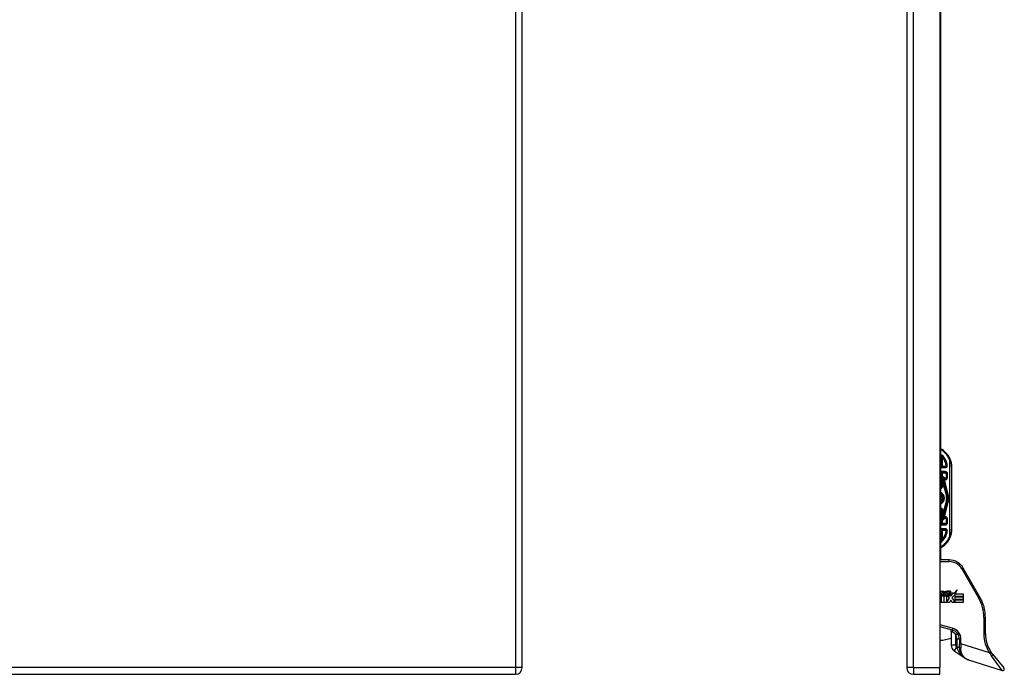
# Model space of a CAD drawing. Header units: inches. Extents: x 6 to 217, y 10 to 119.
# Tile 124 of 141: x 80 to 104, y 20 to 36. Entities that reach past the tile are written whole.
import ezdxf

# ---------------------------------------------------------------- set-up
doc = ezdxf.new("R2010")
doc.units = ezdxf.units.IN
doc.header["$MEASUREMENT"] = 0
doc.layers.add('Visible Edges(ANSI)', color=7, linetype='Continuous', lineweight=25)
doc.layers.add('Visible Tangent Edges(ANSI)', color=7, linetype='Continuous', lineweight=25)

msp = doc.modelspace()

# ---------------------------------------------------------------- linework, layer by layer
at = {"layer": 'Visible Edges(ANSI)'}
for p, q in [((92.455, 20.137), (92.455, 79.618)), ((101.739, 79.618), (101.739, 20.137)), ((102.539, 79.618), (102.539, 20.137)), ((102.557, 48.892), (102.557, 22.736)), ((102.671, 24.974), (102.557, 24.974)), ((102.828, 23.476), (102.828, 24.976)), ((102.557, 24.856), (102.671, 24.856)), ((102.71, 24.816), (102.71, 24.727)), ((102.615, 24.649), (102.615, 24.65)), ((102.633, 24.609), (102.636, 24.596)), ((102.636, 24.595), (102.637, 24.59)), ((102.637, 24.59), (102.716, 24.28)), ((102.74, 24.286), (102.657, 24.615)), ((102.659, 24.615), (102.741, 24.285)), ((102.716, 24.171), (102.637, 23.861)), ((102.657, 23.837), (102.74, 24.165)), ((102.741, 24.166), (102.659, 23.837)), ((102.615, 23.803), (102.615, 23.802)), ((102.635, 23.851), (102.633, 23.843)), ((102.637, 23.861), (102.636, 23.853)), ((102.671, 23.596), (102.557, 23.596)), ((102.71, 23.725), (102.71, 23.635)), ((102.557, 23.478), (102.671, 23.478)), ((102.763, 22.736), (102.539, 22.736)), ((103.508, 21.839), (103.104, 22.539)), ((102.544, 21.882), (102.543, 21.87)), ((102.543, 21.87), (102.567, 21.87)), ((102.552, 21.895), (102.546, 21.895)), ((102.55, 21.876), (102.552, 21.895)), ((102.572, 21.876), (102.55, 21.876)), ((102.558, 21.939), (102.565, 21.983)), ((102.565, 21.983), (102.591, 21.983)), ((102.567, 21.87), (102.567, 21.711)), ((102.591, 21.983), (102.572, 21.876)), ((102.575, 21.87), (102.619, 21.87)), ((102.575, 21.711), (102.575, 21.87)), ((102.584, 21.876), (102.632, 21.928)), ((102.616, 21.876), (102.584, 21.876)), ((102.605, 21.983), (102.637, 21.983)), ((102.632, 21.928), (102.605, 21.983)), ((102.642, 21.912), (102.616, 21.876)), ((102.619, 21.87), (102.634, 21.891)), ((102.634, 21.891), (102.634, 21.711)), ((102.637, 21.983), (102.652, 21.945)), ((102.646, 21.912), (102.642, 21.912)), ((102.642, 21.905), (102.657, 21.87)), ((102.642, 21.711), (102.642, 21.905)), ((102.662, 21.876), (102.646, 21.912)), ((102.652, 21.945), (102.656, 21.945)), ((102.656, 21.945), (102.683, 21.983)), ((102.657, 21.87), (102.701, 21.87)), ((102.694, 21.876), (102.662, 21.876)), ((102.715, 21.983), (102.666, 21.928)), ((102.666, 21.928), (102.694, 21.876)), ((102.683, 21.983), (102.715, 21.983)), ((102.701, 21.87), (102.701, 21.713)), ((102.712, 21.937), (102.785, 21.937)), ((102.725, 21.96), (102.725, 21.978)), ((102.773, 21.81), (102.733, 21.869)), ((102.782, 21.919), (102.734, 21.919)), ((102.792, 21.885), (102.805, 21.862)), ((102.805, 21.862), (102.867, 21.949)), ((102.871, 21.873), (102.832, 21.818)), ((102.867, 21.949), (102.871, 21.921)), ((102.871, 21.921), (102.957, 22.012)), ((102.875, 21.853), (102.871, 21.873)), ((102.905, 21.911), (102.875, 21.853)), ((102.905, 21.854), (102.905, 21.911)), ((102.957, 22.012), (102.908, 21.918)), ((102.908, 21.918), (103.099, 21.918)), ((103.099, 21.918), (103.099, 21.854)), ((102.567, 21.711), (102.539, 21.711)), ((102.634, 21.711), (102.575, 21.711)), ((102.774, 21.711), (102.642, 21.711)), ((102.701, 21.713), (102.773, 21.81)), ((102.801, 21.762), (102.774, 21.711)), ((102.836, 21.711), (102.801, 21.762)), ((102.832, 21.818), (102.905, 21.712)), ((103.099, 21.711), (102.836, 21.711)), ((103.099, 21.854), (102.905, 21.854)), ((102.905, 21.846), (103.099, 21.846)), ((102.905, 21.782), (102.905, 21.846)), ((103.099, 21.782), (102.905, 21.782)), ((102.905, 21.774), (103.099, 21.774)), ((102.905, 21.712), (102.905, 21.774)), ((103.099, 21.846), (103.099, 21.782)), ((103.099, 21.774), (103.099, 21.711)), ((103.64, 20.953), (103.64, 21.347)), ((102.539, 21.13), (102.835, 21.051)), ((102.813, 21.011), (102.813, 20.676)), ((103.01, 20.822), (103.01, 20.711)), ((103.01, 20.624), (103.01, 20.711)), ((102.881, 20.546), (103.147, 20.364)), ((103.821, 20.451), (104.086, 20.13)), ((103.23, 20.324), (104.044, 20.067)), ((56.698, 19.976), (92.294, 19.976)), ((101.9, 19.976), (102.539, 19.976)), ((102.539, 19.976), (102.539, 20.137))]:
    msp.add_line(p, q, dxfattribs=at)
at = {"layer": 'Visible Edges(ANSI)', "flags": 128}
for points in [[(102.71, 25.009), (102.71, 25.009), (102.71, 25.009), (102.71, 25.009), (102.709, 25.009), (102.709, 25.009), (102.708, 25.009), (102.708, 25.009), (102.707, 25.009), (102.707, 25.009), (102.706, 25.009), (102.705, 25.009), (102.704, 25.009), (102.703, 25.009), (102.702, 25.009), (102.701, 25.01), (102.7, 25.01), (102.699, 25.01), (102.698, 25.01), (102.696, 25.01), (102.695, 25.01), (102.694, 25.01), (102.693, 25.01), (102.691, 25.01), (102.69, 25.01)], [(102.72, 25.009), (102.719, 25.009), (102.719, 25.009), (102.718, 25.009), (102.717, 25.009), (102.717, 25.009), (102.716, 25.009), (102.715, 25.009), (102.715, 25.009), (102.714, 25.009), (102.714, 25.009), (102.713, 25.009), (102.713, 25.009), (102.712, 25.009), (102.712, 25.009), (102.712, 25.009), (102.711, 25.009), (102.711, 25.009), (102.711, 25.009), (102.71, 25.009), (102.71, 25.009), (102.71, 25.009), (102.71, 25.009), (102.71, 25.009), (102.71, 25.009)], [(102.615, 23.803), (102.615, 23.803), (102.615, 23.803), (102.615, 23.803), (102.615, 23.802), (102.615, 23.802), (102.615, 23.802), (102.615, 23.802), (102.615, 23.802), (102.615, 23.802), (102.615, 23.802), (102.615, 23.802), (102.615, 23.802), (102.615, 23.802), (102.615, 23.802), (102.615, 23.802), (102.615, 23.802), (102.615, 23.802), (102.615, 23.802), (102.615, 23.802), (102.615, 23.802), (102.615, 23.802), (102.615, 23.802), (102.614, 23.802), (102.614, 23.802)], [(102.616, 23.803), (102.616, 23.803), (102.616, 23.803), (102.616, 23.803), (102.616, 23.803), (102.616, 23.803), (102.616, 23.803), (102.616, 23.803), (102.616, 23.803), (102.616, 23.803), (102.616, 23.803), (102.616, 23.803), (102.616, 23.803), (102.616, 23.803), (102.616, 23.803), (102.616, 23.803), (102.616, 23.803), (102.615, 23.803), (102.615, 23.803), (102.615, 23.803), (102.615, 23.803), (102.615, 23.803), (102.615, 23.803), (102.615, 23.803), (102.615, 23.803)], [(102.637, 23.861), (102.637, 23.861), (102.637, 23.86), (102.637, 23.86), (102.637, 23.859), (102.637, 23.859), (102.637, 23.858), (102.637, 23.858), (102.636, 23.858), (102.636, 23.857), (102.636, 23.857), (102.636, 23.856), (102.636, 23.856), (102.636, 23.855), (102.636, 23.855), (102.636, 23.855), (102.636, 23.854), (102.636, 23.854), (102.636, 23.853), (102.635, 23.853), (102.635, 23.853), (102.635, 23.852), (102.635, 23.852), (102.635, 23.851), (102.635, 23.851)], [(102.69, 23.442), (102.691, 23.442), (102.693, 23.442), (102.694, 23.442), (102.695, 23.442), (102.696, 23.442), (102.698, 23.442), (102.699, 23.442), (102.7, 23.442), (102.701, 23.442), (102.702, 23.442), (102.703, 23.442), (102.704, 23.442), (102.705, 23.442), (102.706, 23.442), (102.707, 23.442), (102.707, 23.442), (102.708, 23.442), (102.708, 23.442), (102.709, 23.442), (102.709, 23.442), (102.71, 23.442), (102.71, 23.442), (102.71, 23.442), (102.71, 23.442)], [(102.72, 23.442), (102.719, 23.442), (102.719, 23.442), (102.718, 23.442), (102.717, 23.442), (102.717, 23.442), (102.716, 23.442), (102.715, 23.442), (102.715, 23.442), (102.714, 23.442), (102.714, 23.442), (102.713, 23.442), (102.713, 23.442), (102.712, 23.442), (102.712, 23.442), (102.712, 23.442), (102.711, 23.442), (102.711, 23.442), (102.711, 23.442), (102.71, 23.442), (102.71, 23.442), (102.71, 23.442), (102.71, 23.442), (102.71, 23.442), (102.71, 23.442)], [(103.01, 20.624), (103.01, 20.605), (103.012, 20.585), (103.015, 20.566), (103.019, 20.548), (103.024, 20.53), (103.03, 20.513), (103.037, 20.497), (103.044, 20.481), (103.053, 20.466), (103.061, 20.452), (103.071, 20.438), (103.081, 20.425), (103.091, 20.413), (103.102, 20.402), (103.113, 20.391), (103.125, 20.381), (103.137, 20.371), (103.149, 20.363), (103.162, 20.355), (103.175, 20.347), (103.189, 20.34), (103.202, 20.334), (103.216, 20.329), (103.23, 20.324)], [(103.821, 20.451), (103.818, 20.453), (103.816, 20.456), (103.814, 20.458), (103.812, 20.461), (103.81, 20.464), (103.808, 20.466), (103.806, 20.469), (103.804, 20.472), (103.802, 20.474), (103.8, 20.477), (103.798, 20.48), (103.796, 20.482), (103.794, 20.485), (103.792, 20.488), (103.79, 20.491), (103.788, 20.493), (103.786, 20.496), (103.784, 20.499), (103.782, 20.502), (103.78, 20.504), (103.778, 20.507), (103.776, 20.51), (103.774, 20.513), (103.772, 20.515)]]:
    msp.add_lwpolyline(points, dxfattribs=at)
at = {"layer": 'Visible Edges(ANSI)'}
for centre, radius, start, end in [((102.328, 24.976), 0.5, 23.4439, 62.7515), ((102.328, 24.976), 0.383, 5.0431, 53.3352), ((102.671, 25.013), 0.0394, 270, 354.6062), ((102.328, 24.976), 0.5, 0, 23.4439), ((102.502, 24.576), 0.187, 41.8969, 72.9251), ((102.502, 24.576), 0.162, 13.9709, 70.1174), ((102.502, 24.576), 0.16, 14.224, 69.8574), ((102.671, 24.727), 0.0394, 221.8969, 0), ((102.671, 24.816), 0.0394, 0, 90), ((102.502, 24.576), 0.135, 33.2602, 65.9557), ((102.502, 24.576), 0.089, 308.1074, 51.8926), ((102.502, 24.576), 0.128, 295.3153, 1.3228), ((102.614, 24.648), 0.0011, 33.219, 43.4907), ((102.502, 24.576), 0.135, 14.224, 32.8705), ((102.586, 24.583), 0.0514, 12.949, 14.1876), ((102.502, 24.226), 0.144, 292.4702, 67.5298), ((102.502, 24.226), 0.11, 299.8843, 60.1157), ((102.502, 24.226), 0.1, 303.1682, 56.8318), ((102.502, 24.226), 0.221, 345.776, 14.224), ((102.502, 24.226), 0.246, 345.776, 14.224), ((102.502, 24.226), 0.246, 346.0291, 13.9709), ((102.502, 23.876), 0.128, 358.9756, 64.6847), ((102.502, 23.876), 0.089, 308.1074, 51.8926), ((102.502, 23.876), 0.161, 289.8826, 346.0291), ((102.502, 23.876), 0.16, 290.1426, 345.776), ((102.502, 23.876), 0.135, 294.0443, 326.7398), ((102.502, 23.876), 0.135, 327.2981, 345.776), ((102.502, 23.876), 0.187, 287.0749, 318.1031), ((102.671, 23.725), 0.0394, 0, 138.1031), ((102.671, 23.635), 0.0394, 270, 0), ((102.328, 23.476), 0.383, 306.6648, 354.9569), ((102.671, 23.438), 0.0394, 5.3938, 90), ((102.328, 23.476), 0.5, 336.5561, 0), ((102.328, 23.476), 0.5, 297.2485, 336.5561), ((102.763, 22.342), 0.394, 30, 90), ((102.524, 21.919), 0.0248, 306.3555, 327.5992), ((102.506, 21.92), 0.0472, 313.1438, 327.4114), ((102.51, 21.915), 0.0472, 307.5478, 316.5849), ((102.467, 21.955), 0.0915, 327.5992, 350), ((102.763, 21.914), 0.0555, 156.1555, 203.8445), ((102.74, 21.904), 0.0299, 203.8445, 265.0802), ((102.761, 21.864), 0.12, 81.5605, 107.3343), ((102.749, 21.904), 0.0604, 64.6784, 112.5609), ((102.751, 21.91), 0.0188, 151.4547, 231.1652), ((102.747, 21.932), 0.065, 257.079, 313.1785), ((102.747, 21.932), 0.0588, 260.4085, 314.1684), ((102.753, 21.912), 0.0216, 231.1652, 289.3797), ((102.749, 21.923), 0.0331, 289.3797, 352.9975), ((102.766, 21.942), 0.0189, 343.5261, 64.6784), ((102.773, 21.944), 0.0388, 356.5646, 81.5605), ((102.733, 21.946), 0.0784, 314.1684, 356.5646), ((102.655, 21.347), 0.984, 0, 30), ((102.754, 21.011), 0.0591, 0, 75), ((102.773, 20.822), 0.236, 0, 75), ((104.427, 20.953), 0.787, 180, 213.7355), ((102.529, 21.599), 0.8, 270.6911, 290.7919), ((102.97, 20.676), 0.157, 180, 235.65), ((92.294, 20.137), 0.161, 270, 0), ((101.9, 20.137), 0.161, 180, 270), ((104.056, 20.105), 0.0394, 252.5, 39.63)]:
    msp.add_arc(centre, radius, start, end, dxfattribs=at)
at = {"layer": 'Visible Tangent Edges(ANSI)'}
for p, q in [((92.294, 79.618), (92.294, 20.137)), ((101.9, 20.137), (101.9, 79.618)), ((102.586, 25.228), (102.586, 24.993)), ((102.616, 25.229), (102.601, 25.216)), ((102.601, 24.993), (102.601, 25.216)), ((102.586, 24.993), (102.557, 24.993)), ((102.557, 24.964), (102.671, 24.964)), ((102.601, 24.993), (102.586, 24.993)), ((102.601, 24.974), (102.601, 24.993)), ((102.671, 24.993), (102.601, 24.993)), ((102.671, 24.974), (102.671, 24.993)), ((102.671, 24.964), (102.671, 24.974)), ((102.769, 25.167), (102.787, 25.175)), ((102.769, 25.167), (102.769, 23.285)), ((102.783, 25.167), (102.769, 25.167)), ((102.783, 23.285), (102.783, 25.167)), ((102.828, 24.976), (102.822, 24.976)), ((102.822, 24.976), (102.822, 23.476)), ((102.671, 24.871), (102.557, 24.871)), ((102.557, 24.836), (102.586, 24.836)), ((102.586, 24.836), (102.586, 24.763)), ((102.586, 24.836), (102.601, 24.836)), ((102.601, 24.757), (102.592, 24.74)), ((102.601, 24.836), (102.601, 24.856)), ((102.601, 24.757), (102.601, 24.836)), ((102.601, 24.836), (102.671, 24.836)), ((102.671, 24.871), (102.671, 24.856)), ((102.671, 24.836), (102.671, 24.856)), ((102.69, 24.816), (102.71, 24.816)), ((102.69, 24.816), (102.69, 24.727)), ((102.69, 24.727), (102.71, 24.727)), ((102.726, 24.816), (102.71, 24.816)), ((102.726, 24.727), (102.71, 24.727)), ((102.726, 24.727), (102.726, 24.816)), ((102.602, 24.644), (102.6, 24.642)), ((102.6, 24.642), (102.603, 24.643)), ((102.6, 24.642), (102.61, 24.603)), ((102.613, 24.604), (102.603, 24.643)), ((102.613, 24.604), (102.61, 24.603)), ((102.613, 24.604), (102.625, 24.607)), ((102.615, 24.65), (102.614, 24.649)), ((102.614, 24.649), (102.615, 24.649)), ((102.614, 24.649), (102.614, 24.649)), ((102.615, 24.649), (102.615, 24.649)), ((102.615, 24.648), (102.615, 24.648)), ((102.625, 24.607), (102.615, 24.648)), ((102.615, 24.648), (102.625, 24.607)), ((102.625, 24.607), (102.625, 24.607)), ((102.626, 24.544), (102.63, 24.543)), ((102.63, 24.69), (102.641, 24.701)), ((102.63, 24.587), (102.63, 24.587)), ((102.63, 24.579), (102.63, 24.579)), ((102.63, 24.543), (102.698, 24.275)), ((102.633, 24.609), (102.637, 24.61)), ((102.633, 24.609), (102.633, 24.609)), ((102.633, 24.609), (102.636, 24.596)), ((102.704, 24.277), (102.635, 24.55)), ((102.636, 24.596), (102.636, 24.596)), ((102.636, 24.592), (102.636, 24.592)), ((102.721, 24.281), (102.637, 24.61)), ((102.637, 24.59), (102.637, 24.59)), ((102.637, 24.59), (102.637, 24.59)), ((102.637, 24.59), (102.715, 24.28)), ((102.656, 24.714), (102.641, 24.701)), ((102.657, 24.615), (102.653, 24.614)), ((102.653, 24.614), (102.736, 24.285)), ((102.657, 24.614), (102.659, 24.615)), ((102.666, 24.617), (102.659, 24.615)), ((102.748, 24.287), (102.666, 24.617)), ((102.704, 24.277), (102.698, 24.275)), ((102.704, 24.277), (102.715, 24.28)), ((102.716, 24.28), (102.715, 24.28)), ((102.716, 24.28), (102.721, 24.281)), ((102.74, 24.286), (102.736, 24.285)), ((102.741, 24.285), (102.74, 24.285)), ((102.741, 24.285), (102.748, 24.287)), ((102.698, 24.176), (102.63, 23.909)), ((102.635, 23.901), (102.704, 24.175)), ((102.715, 24.172), (102.637, 23.861)), ((102.637, 23.841), (102.721, 24.17)), ((102.736, 24.166), (102.653, 23.838)), ((102.666, 23.835), (102.748, 24.164)), ((102.704, 24.175), (102.698, 24.176)), ((102.704, 24.175), (102.715, 24.172)), ((102.716, 24.171), (102.715, 24.172)), ((102.716, 24.171), (102.721, 24.17)), ((102.74, 24.165), (102.736, 24.166)), ((102.741, 24.166), (102.74, 24.166)), ((102.741, 24.166), (102.748, 24.164)), ((102.61, 23.848), (102.6, 23.809)), ((102.603, 23.808), (102.6, 23.809)), ((102.6, 23.809), (102.602, 23.807)), ((102.603, 23.808), (102.613, 23.848)), ((102.613, 23.848), (102.61, 23.848)), ((102.613, 23.848), (102.625, 23.845)), ((102.614, 23.803), (102.615, 23.802)), ((102.614, 23.802), (102.614, 23.802)), ((102.614, 23.802), (102.615, 23.802)), ((102.625, 23.845), (102.615, 23.803)), ((102.615, 23.803), (102.625, 23.844)), ((102.615, 23.803), (102.615, 23.803)), ((102.625, 23.845), (102.625, 23.844)), ((102.626, 23.908), (102.63, 23.909)), ((102.63, 23.873), (102.63, 23.873)), ((102.631, 23.865), (102.63, 23.865)), ((102.637, 23.841), (102.633, 23.843)), ((102.637, 23.861), (102.637, 23.861)), ((102.637, 23.861), (102.637, 23.861)), ((102.653, 23.838), (102.657, 23.837)), ((102.659, 23.837), (102.657, 23.837)), ((102.659, 23.837), (102.666, 23.835)), ((102.586, 23.615), (102.557, 23.615)), ((102.557, 23.58), (102.671, 23.58)), ((102.586, 23.689), (102.586, 23.615)), ((102.601, 23.615), (102.586, 23.615)), ((102.592, 23.712), (102.601, 23.694)), ((102.601, 23.615), (102.601, 23.694)), ((102.601, 23.615), (102.601, 23.596)), ((102.671, 23.615), (102.601, 23.615)), ((102.641, 23.751), (102.63, 23.761)), ((102.641, 23.751), (102.656, 23.738)), ((102.671, 23.615), (102.671, 23.596)), ((102.671, 23.58), (102.671, 23.596)), ((102.71, 23.725), (102.69, 23.725)), ((102.69, 23.725), (102.69, 23.635)), ((102.69, 23.635), (102.71, 23.635)), ((102.71, 23.725), (102.726, 23.725)), ((102.726, 23.635), (102.71, 23.635)), ((102.726, 23.635), (102.726, 23.725)), ((102.671, 23.488), (102.557, 23.488)), ((102.557, 23.458), (102.586, 23.458)), ((102.586, 23.458), (102.601, 23.458)), ((102.586, 23.458), (102.586, 23.223)), ((102.601, 23.458), (102.601, 23.478)), ((102.601, 23.458), (102.671, 23.458)), ((102.601, 23.236), (102.601, 23.458)), ((102.671, 23.488), (102.671, 23.478)), ((102.671, 23.458), (102.671, 23.478)), ((102.828, 23.476), (102.822, 23.476)), ((102.601, 23.236), (102.616, 23.223)), ((102.769, 23.285), (102.783, 23.285)), ((102.787, 23.277), (102.769, 23.285)), ((102.539, 22.697), (102.763, 22.697)), ((102.763, 22.697), (102.763, 22.736)), ((103.07, 22.519), (103.104, 22.539)), ((103.07, 22.519), (103.474, 21.82)), ((103.474, 21.82), (103.508, 21.839)), ((102.845, 21.089), (102.539, 21.171)), ((103.6, 21.347), (103.6, 20.953)), ((103.6, 21.347), (103.64, 21.347)), ((102.856, 20.994), (102.813, 21.011)), ((102.845, 21.089), (102.835, 21.051)), ((102.973, 20.949), (102.923, 20.917)), ((102.923, 20.676), (102.923, 20.917)), ((103.6, 20.953), (103.64, 20.953)), ((103.01, 20.822), (102.951, 20.822)), ((102.951, 20.822), (102.951, 20.632)), ((103.049, 20.822), (103.01, 20.822)), ((103.049, 20.711), (103.01, 20.711)), ((103.049, 20.711), (103.046, 20.613)), ((103.049, 20.711), (103.049, 20.822)), ((103.739, 20.494), (103.049, 20.711)), ((102.923, 20.676), (102.813, 20.676)), ((102.944, 20.637), (102.881, 20.546)), ((102.951, 20.632), (102.944, 20.637)), ((102.951, 20.632), (103.01, 20.632)), ((102.952, 20.626), (102.951, 20.632)), ((103.739, 20.494), (103.772, 20.515)), ((104.044, 20.067), (103.788, 20.419)), ((92.294, 20.137), (56.698, 20.137)), ((92.294, 20.137), (92.294, 19.976)), ((92.455, 20.137), (92.294, 20.137)), ((101.9, 20.137), (101.739, 20.137)), ((101.9, 20.137), (101.9, 19.976)), ((101.9, 20.137), (102.539, 20.137))]:
    msp.add_line(p, q, dxfattribs=at)
at = {"layer": 'Visible Tangent Edges(ANSI)', "flags": 128}
for points in [[(102.586, 25.228), (102.587, 25.228), (102.588, 25.227), (102.588, 25.227), (102.589, 25.226), (102.589, 25.226), (102.59, 25.225), (102.591, 25.225), (102.591, 25.224), (102.592, 25.224), (102.593, 25.223), (102.593, 25.222), (102.594, 25.222), (102.594, 25.221), (102.595, 25.221), (102.596, 25.22), (102.596, 25.22), (102.597, 25.219), (102.598, 25.219), (102.598, 25.218), (102.599, 25.218), (102.599, 25.217), (102.6, 25.217), (102.601, 25.216), (102.601, 25.216)], [(102.601, 24.757), (102.601, 24.757), (102.6, 24.758), (102.599, 24.758), (102.599, 24.758), (102.598, 24.758), (102.598, 24.759), (102.597, 24.759), (102.596, 24.759), (102.596, 24.759), (102.595, 24.76), (102.594, 24.76), (102.594, 24.76), (102.593, 24.76), (102.593, 24.76), (102.592, 24.761), (102.591, 24.761), (102.591, 24.761), (102.59, 24.761), (102.589, 24.762), (102.589, 24.762), (102.588, 24.762), (102.588, 24.762), (102.587, 24.763), (102.586, 24.763)], [(102.614, 24.649), (102.614, 24.649), (102.613, 24.649), (102.613, 24.649), (102.612, 24.648), (102.612, 24.648), (102.611, 24.648), (102.611, 24.648), (102.61, 24.648), (102.61, 24.647), (102.609, 24.647), (102.609, 24.647), (102.608, 24.647), (102.608, 24.646), (102.607, 24.646), (102.607, 24.646), (102.606, 24.646), (102.606, 24.646), (102.605, 24.645), (102.605, 24.645), (102.604, 24.645), (102.604, 24.645), (102.603, 24.644), (102.603, 24.644), (102.602, 24.644)], [(102.603, 24.643), (102.603, 24.643), (102.604, 24.643), (102.604, 24.644), (102.605, 24.644), (102.605, 24.644), (102.606, 24.644), (102.606, 24.645), (102.607, 24.645), (102.607, 24.645), (102.608, 24.645), (102.608, 24.645), (102.609, 24.646), (102.609, 24.646), (102.61, 24.646), (102.61, 24.646), (102.611, 24.647), (102.611, 24.647), (102.612, 24.647), (102.612, 24.647), (102.613, 24.647), (102.613, 24.648), (102.614, 24.648), (102.614, 24.648), (102.615, 24.648)], [(102.614, 24.649), (102.614, 24.649), (102.614, 24.649), (102.614, 24.649), (102.614, 24.649), (102.614, 24.649), (102.614, 24.649), (102.615, 24.649), (102.615, 24.649), (102.615, 24.649), (102.615, 24.649), (102.615, 24.649), (102.615, 24.649), (102.615, 24.649), (102.615, 24.649), (102.615, 24.649), (102.615, 24.649), (102.615, 24.649), (102.615, 24.649), (102.615, 24.648), (102.615, 24.648), (102.615, 24.648), (102.615, 24.648), (102.615, 24.648), (102.615, 24.648)], [(102.615, 24.649), (102.615, 24.649), (102.615, 24.649), (102.615, 24.649), (102.615, 24.649), (102.615, 24.649), (102.615, 24.649), (102.615, 24.649), (102.615, 24.649), (102.615, 24.649), (102.614, 24.649), (102.614, 24.649), (102.614, 24.649), (102.614, 24.649), (102.614, 24.649), (102.614, 24.649), (102.614, 24.649), (102.614, 24.649), (102.614, 24.649), (102.614, 24.649), (102.614, 24.649), (102.614, 24.649), (102.614, 24.649), (102.614, 24.649), (102.614, 24.649)], [(102.614, 24.649), (102.614, 24.649), (102.614, 24.649), (102.614, 24.649), (102.614, 24.649), (102.614, 24.649), (102.614, 24.649), (102.614, 24.649), (102.614, 24.649), (102.614, 24.649), (102.614, 24.649), (102.614, 24.649), (102.614, 24.649), (102.614, 24.649), (102.614, 24.649), (102.614, 24.649), (102.614, 24.649), (102.614, 24.649), (102.614, 24.649), (102.614, 24.649), (102.614, 24.649), (102.614, 24.649), (102.614, 24.649), (102.614, 24.649), (102.614, 24.649)], [(102.615, 24.649), (102.615, 24.649), (102.615, 24.649), (102.615, 24.649), (102.615, 24.649), (102.615, 24.649), (102.615, 24.649), (102.615, 24.649), (102.615, 24.649), (102.615, 24.649), (102.615, 24.649), (102.615, 24.649), (102.615, 24.649), (102.615, 24.649), (102.615, 24.649), (102.615, 24.649), (102.615, 24.649), (102.615, 24.649), (102.615, 24.649), (102.615, 24.649), (102.615, 24.649), (102.615, 24.649), (102.614, 24.649), (102.614, 24.649), (102.614, 24.649)], [(102.614, 24.649), (102.614, 24.649), (102.614, 24.649), (102.615, 24.649), (102.615, 24.649), (102.615, 24.649), (102.615, 24.649), (102.615, 24.649), (102.615, 24.649), (102.615, 24.649), (102.615, 24.649), (102.615, 24.649), (102.615, 24.649), (102.615, 24.649), (102.615, 24.649), (102.615, 24.649), (102.615, 24.649), (102.615, 24.649), (102.615, 24.649), (102.615, 24.649), (102.615, 24.649), (102.615, 24.649), (102.615, 24.649), (102.615, 24.649), (102.615, 24.649)], [(102.614, 24.649), (102.614, 24.649), (102.614, 24.649), (102.614, 24.649), (102.614, 24.649), (102.614, 24.649), (102.614, 24.649), (102.614, 24.649), (102.614, 24.649), (102.614, 24.649), (102.614, 24.649), (102.614, 24.649), (102.614, 24.649), (102.614, 24.649), (102.614, 24.649), (102.614, 24.649), (102.614, 24.649), (102.614, 24.649), (102.614, 24.649), (102.614, 24.649), (102.614, 24.649), (102.614, 24.649), (102.614, 24.649), (102.614, 24.649), (102.614, 24.649)], [(102.615, 24.648), (102.615, 24.648), (102.615, 24.648), (102.615, 24.648), (102.615, 24.649), (102.615, 24.649), (102.615, 24.649), (102.615, 24.649), (102.615, 24.649), (102.615, 24.649), (102.615, 24.649), (102.615, 24.649), (102.615, 24.649), (102.615, 24.649), (102.615, 24.649), (102.615, 24.649), (102.615, 24.649), (102.615, 24.649), (102.615, 24.649), (102.615, 24.649), (102.615, 24.649), (102.615, 24.649), (102.615, 24.649), (102.615, 24.649), (102.615, 24.649)], [(102.63, 24.587), (102.631, 24.588), (102.631, 24.589), (102.631, 24.591), (102.631, 24.592), (102.631, 24.593), (102.631, 24.594), (102.631, 24.596), (102.631, 24.597), (102.631, 24.598), (102.631, 24.599), (102.631, 24.601), (102.631, 24.602), (102.631, 24.603), (102.632, 24.604), (102.632, 24.603), (102.633, 24.602), (102.633, 24.601), (102.634, 24.6), (102.634, 24.598), (102.635, 24.597), (102.635, 24.596), (102.635, 24.595), (102.636, 24.594), (102.636, 24.592)], [(102.636, 24.592), (102.636, 24.594), (102.636, 24.595), (102.635, 24.596), (102.635, 24.597), (102.634, 24.598), (102.634, 24.6), (102.633, 24.601), (102.633, 24.602), (102.632, 24.603), (102.632, 24.604), (102.631, 24.603), (102.631, 24.602), (102.631, 24.601), (102.631, 24.599), (102.631, 24.598), (102.631, 24.597), (102.631, 24.596), (102.631, 24.594), (102.631, 24.593), (102.63, 24.592), (102.63, 24.591), (102.63, 24.589), (102.63, 24.588), (102.63, 24.587)], [(102.63, 24.579), (102.63, 24.579), (102.63, 24.579), (102.63, 24.58), (102.63, 24.58), (102.63, 24.58), (102.63, 24.581), (102.63, 24.581), (102.63, 24.581), (102.63, 24.582), (102.63, 24.582), (102.63, 24.582), (102.63, 24.583), (102.63, 24.583), (102.63, 24.583), (102.63, 24.584), (102.63, 24.584), (102.63, 24.584), (102.63, 24.585), (102.63, 24.585), (102.63, 24.586), (102.63, 24.586), (102.63, 24.586), (102.63, 24.587), (102.63, 24.587)], [(102.63, 24.587), (102.63, 24.587), (102.63, 24.586), (102.63, 24.586), (102.63, 24.586), (102.63, 24.585), (102.63, 24.585), (102.63, 24.584), (102.63, 24.584), (102.63, 24.584), (102.63, 24.583), (102.63, 24.583), (102.63, 24.583), (102.63, 24.582), (102.63, 24.582), (102.63, 24.582), (102.63, 24.581), (102.63, 24.581), (102.63, 24.581), (102.63, 24.58), (102.63, 24.58), (102.63, 24.58), (102.63, 24.579), (102.63, 24.579), (102.63, 24.579)], [(102.63, 24.543), (102.63, 24.543), (102.631, 24.544), (102.631, 24.544), (102.631, 24.544), (102.631, 24.544), (102.632, 24.545), (102.632, 24.545), (102.632, 24.545), (102.632, 24.546), (102.632, 24.546), (102.632, 24.546), (102.633, 24.547), (102.633, 24.547), (102.633, 24.547), (102.633, 24.548), (102.633, 24.548), (102.634, 24.548), (102.634, 24.548), (102.634, 24.549), (102.634, 24.549), (102.634, 24.549), (102.634, 24.55), (102.635, 24.55), (102.635, 24.55)], [(102.636, 24.596), (102.636, 24.596), (102.636, 24.596), (102.636, 24.595), (102.636, 24.595), (102.636, 24.595), (102.636, 24.595), (102.636, 24.594), (102.636, 24.594), (102.636, 24.594), (102.636, 24.594), (102.636, 24.593), (102.636, 24.593), (102.637, 24.593), (102.637, 24.593), (102.637, 24.592), (102.637, 24.592), (102.637, 24.592), (102.637, 24.592), (102.637, 24.592), (102.637, 24.591), (102.637, 24.591), (102.637, 24.591), (102.637, 24.591), (102.637, 24.59)], [(102.637, 24.59), (102.637, 24.591), (102.637, 24.591), (102.637, 24.591), (102.637, 24.591), (102.637, 24.591), (102.637, 24.591), (102.637, 24.592), (102.637, 24.592), (102.637, 24.592), (102.637, 24.592), (102.637, 24.592), (102.637, 24.593), (102.637, 24.593), (102.637, 24.593), (102.637, 24.593), (102.637, 24.593), (102.637, 24.594), (102.637, 24.594), (102.636, 24.594), (102.636, 24.594), (102.636, 24.594), (102.636, 24.595), (102.636, 24.595), (102.636, 24.595)], [(102.636, 24.592), (102.636, 24.592), (102.636, 24.592), (102.636, 24.592), (102.636, 24.592), (102.636, 24.592), (102.636, 24.592), (102.636, 24.592), (102.636, 24.592), (102.636, 24.592), (102.636, 24.592), (102.637, 24.591), (102.637, 24.591), (102.637, 24.591), (102.637, 24.591), (102.637, 24.591), (102.637, 24.591), (102.637, 24.591), (102.637, 24.591), (102.637, 24.591), (102.637, 24.591), (102.637, 24.591), (102.637, 24.59), (102.637, 24.59), (102.637, 24.59)], [(102.637, 24.59), (102.637, 24.59), (102.637, 24.59), (102.637, 24.591), (102.637, 24.591), (102.637, 24.591), (102.637, 24.591), (102.637, 24.591), (102.637, 24.591), (102.637, 24.591), (102.637, 24.591), (102.637, 24.591), (102.637, 24.591), (102.637, 24.591), (102.637, 24.592), (102.637, 24.592), (102.637, 24.592), (102.637, 24.592), (102.636, 24.592), (102.636, 24.592), (102.636, 24.592), (102.636, 24.592), (102.636, 24.592), (102.636, 24.592), (102.636, 24.592)], [(102.636, 24.592), (102.636, 24.592), (102.636, 24.592), (102.636, 24.592), (102.636, 24.592), (102.636, 24.592), (102.636, 24.592), (102.636, 24.592), (102.636, 24.592), (102.636, 24.592), (102.636, 24.591), (102.636, 24.591), (102.636, 24.591), (102.636, 24.591), (102.636, 24.591), (102.636, 24.591), (102.637, 24.591), (102.637, 24.591), (102.637, 24.591), (102.637, 24.591), (102.637, 24.591), (102.637, 24.591), (102.637, 24.59), (102.637, 24.59), (102.637, 24.59)], [(102.602, 23.807), (102.603, 23.807), (102.603, 23.807), (102.604, 23.807), (102.604, 23.807), (102.605, 23.806), (102.605, 23.806), (102.606, 23.806), (102.606, 23.806), (102.607, 23.805), (102.607, 23.805), (102.608, 23.805), (102.608, 23.805), (102.609, 23.805), (102.609, 23.804), (102.61, 23.804), (102.61, 23.804), (102.611, 23.804), (102.611, 23.803), (102.612, 23.803), (102.612, 23.803), (102.613, 23.803), (102.613, 23.803), (102.614, 23.802), (102.614, 23.802)], [(102.615, 23.803), (102.614, 23.803), (102.614, 23.804), (102.613, 23.804), (102.613, 23.804), (102.612, 23.804), (102.612, 23.804), (102.611, 23.805), (102.611, 23.805), (102.61, 23.805), (102.61, 23.805), (102.609, 23.806), (102.609, 23.806), (102.608, 23.806), (102.608, 23.806), (102.607, 23.806), (102.607, 23.807), (102.606, 23.807), (102.606, 23.807), (102.605, 23.807), (102.605, 23.808), (102.604, 23.808), (102.604, 23.808), (102.603, 23.808), (102.603, 23.808)], [(102.614, 23.803), (102.614, 23.802), (102.614, 23.802), (102.614, 23.802), (102.614, 23.802), (102.614, 23.802), (102.614, 23.802), (102.614, 23.802), (102.614, 23.802), (102.614, 23.802), (102.614, 23.802), (102.614, 23.802), (102.614, 23.802), (102.614, 23.802), (102.614, 23.802), (102.614, 23.802), (102.614, 23.802), (102.614, 23.802), (102.614, 23.802), (102.614, 23.802), (102.614, 23.802), (102.614, 23.802), (102.614, 23.802), (102.614, 23.802), (102.614, 23.802)], [(102.615, 23.803), (102.615, 23.803), (102.615, 23.803), (102.615, 23.803), (102.615, 23.803), (102.615, 23.803), (102.615, 23.803), (102.615, 23.803), (102.615, 23.803), (102.615, 23.803), (102.615, 23.803), (102.615, 23.803), (102.615, 23.803), (102.615, 23.803), (102.615, 23.803), (102.615, 23.803), (102.615, 23.803), (102.615, 23.803), (102.614, 23.803), (102.614, 23.803), (102.614, 23.803), (102.614, 23.803), (102.614, 23.803), (102.614, 23.803), (102.614, 23.803)], [(102.614, 23.803), (102.614, 23.802), (102.614, 23.802), (102.614, 23.802), (102.614, 23.802), (102.614, 23.802), (102.614, 23.802), (102.614, 23.802), (102.614, 23.802), (102.614, 23.802), (102.614, 23.802), (102.614, 23.802), (102.614, 23.802), (102.614, 23.802), (102.614, 23.802), (102.614, 23.802), (102.614, 23.802), (102.614, 23.802), (102.614, 23.802), (102.614, 23.802), (102.614, 23.802), (102.614, 23.802), (102.614, 23.802), (102.614, 23.802), (102.614, 23.802)], [(102.614, 23.802), (102.614, 23.802), (102.614, 23.802), (102.614, 23.802), (102.614, 23.802), (102.614, 23.802), (102.614, 23.802), (102.614, 23.802), (102.614, 23.802), (102.614, 23.802), (102.614, 23.802), (102.614, 23.802), (102.614, 23.802), (102.614, 23.802), (102.614, 23.802), (102.615, 23.802), (102.615, 23.802), (102.615, 23.802), (102.615, 23.802), (102.615, 23.802), (102.615, 23.802), (102.615, 23.802), (102.615, 23.802), (102.615, 23.802), (102.615, 23.802)], [(102.615, 23.802), (102.615, 23.802), (102.615, 23.802), (102.615, 23.803), (102.615, 23.803), (102.615, 23.803), (102.615, 23.803), (102.615, 23.803), (102.615, 23.803), (102.615, 23.803), (102.615, 23.803), (102.615, 23.803), (102.615, 23.803), (102.615, 23.803), (102.615, 23.803), (102.615, 23.803), (102.615, 23.803), (102.615, 23.803), (102.615, 23.803), (102.615, 23.803), (102.615, 23.803), (102.615, 23.803), (102.615, 23.803), (102.615, 23.803), (102.615, 23.803)], [(102.635, 23.901), (102.635, 23.902), (102.634, 23.902), (102.634, 23.902), (102.634, 23.902), (102.634, 23.903), (102.634, 23.903), (102.634, 23.903), (102.633, 23.904), (102.633, 23.904), (102.633, 23.904), (102.633, 23.905), (102.633, 23.905), (102.632, 23.905), (102.632, 23.905), (102.632, 23.906), (102.632, 23.906), (102.632, 23.906), (102.632, 23.907), (102.631, 23.907), (102.631, 23.907), (102.631, 23.908), (102.631, 23.908), (102.63, 23.908), (102.63, 23.909)], [(102.631, 23.865), (102.631, 23.865), (102.631, 23.865), (102.63, 23.866), (102.63, 23.866), (102.63, 23.866), (102.63, 23.867), (102.63, 23.867), (102.63, 23.868), (102.63, 23.868), (102.63, 23.868), (102.63, 23.869), (102.63, 23.869), (102.63, 23.869), (102.63, 23.87), (102.63, 23.87), (102.63, 23.87), (102.63, 23.871), (102.63, 23.871), (102.63, 23.872), (102.63, 23.872), (102.63, 23.872), (102.63, 23.873), (102.63, 23.873), (102.63, 23.873)], [(102.63, 23.873), (102.63, 23.873), (102.63, 23.873), (102.63, 23.872), (102.63, 23.872), (102.63, 23.872), (102.63, 23.871), (102.63, 23.871), (102.63, 23.87), (102.63, 23.87), (102.63, 23.87), (102.63, 23.869), (102.63, 23.869), (102.63, 23.869), (102.63, 23.868), (102.63, 23.868), (102.63, 23.868), (102.63, 23.867), (102.63, 23.867), (102.63, 23.866), (102.63, 23.866), (102.63, 23.866), (102.63, 23.865), (102.63, 23.865), (102.63, 23.865)], [(102.63, 23.865), (102.63, 23.863), (102.63, 23.862), (102.63, 23.86), (102.63, 23.859), (102.63, 23.858), (102.631, 23.857), (102.631, 23.855), (102.631, 23.854), (102.631, 23.853), (102.631, 23.851), (102.631, 23.85), (102.631, 23.848), (102.631, 23.847), (102.632, 23.848), (102.633, 23.85), (102.633, 23.851), (102.634, 23.852), (102.634, 23.853), (102.635, 23.855), (102.635, 23.856), (102.636, 23.857), (102.636, 23.859), (102.637, 23.86), (102.637, 23.861)], [(102.637, 23.861), (102.636, 23.86), (102.636, 23.859), (102.636, 23.857), (102.635, 23.856), (102.635, 23.855), (102.634, 23.853), (102.634, 23.852), (102.633, 23.851), (102.633, 23.85), (102.632, 23.849), (102.631, 23.847), (102.631, 23.848), (102.631, 23.85), (102.631, 23.851), (102.631, 23.853), (102.631, 23.854), (102.631, 23.855), (102.631, 23.857), (102.631, 23.858), (102.631, 23.859), (102.631, 23.86), (102.631, 23.862), (102.631, 23.863), (102.631, 23.865)], [(102.586, 23.689), (102.587, 23.689), (102.588, 23.689), (102.588, 23.689), (102.589, 23.69), (102.589, 23.69), (102.59, 23.69), (102.591, 23.69), (102.591, 23.69), (102.592, 23.691), (102.593, 23.691), (102.593, 23.691), (102.594, 23.691), (102.594, 23.692), (102.595, 23.692), (102.596, 23.692), (102.596, 23.692), (102.597, 23.693), (102.598, 23.693), (102.598, 23.693), (102.599, 23.693), (102.599, 23.694), (102.6, 23.694), (102.601, 23.694), (102.601, 23.694)], [(102.601, 23.236), (102.601, 23.235), (102.6, 23.235), (102.599, 23.234), (102.599, 23.234), (102.598, 23.233), (102.598, 23.233), (102.597, 23.232), (102.596, 23.232), (102.596, 23.231), (102.595, 23.23), (102.594, 23.23), (102.594, 23.229), (102.593, 23.229), (102.593, 23.228), (102.592, 23.228), (102.591, 23.227), (102.591, 23.227), (102.59, 23.226), (102.589, 23.226), (102.589, 23.225), (102.588, 23.225), (102.588, 23.224), (102.587, 23.224), (102.586, 23.223)], [(102.856, 20.994), (102.858, 20.992), (102.861, 20.991), (102.865, 20.989), (102.868, 20.987), (102.871, 20.985), (102.874, 20.983), (102.877, 20.981), (102.88, 20.979), (102.883, 20.976), (102.886, 20.973), (102.889, 20.97), (102.892, 20.967), (102.895, 20.964), (102.898, 20.96), (102.901, 20.957), (102.904, 20.953), (102.907, 20.949), (102.909, 20.945), (102.912, 20.94), (102.914, 20.936), (102.917, 20.932), (102.919, 20.927), (102.921, 20.922), (102.923, 20.917)], [(102.952, 20.626), (102.955, 20.613), (102.959, 20.6), (102.963, 20.587), (102.968, 20.575), (102.973, 20.562), (102.979, 20.549), (102.986, 20.537), (102.993, 20.525), (103, 20.513), (103.008, 20.501), (103.016, 20.49), (103.024, 20.479), (103.033, 20.468), (103.042, 20.457), (103.052, 20.447), (103.061, 20.436), (103.071, 20.426), (103.081, 20.417), (103.092, 20.407), (103.102, 20.398), (103.113, 20.389), (103.124, 20.381), (103.136, 20.372), (103.147, 20.364)], [(103.23, 20.324), (103.218, 20.328), (103.206, 20.333), (103.194, 20.339), (103.182, 20.345), (103.171, 20.352), (103.16, 20.359), (103.149, 20.368), (103.139, 20.376), (103.129, 20.386), (103.119, 20.396), (103.11, 20.407), (103.101, 20.419), (103.093, 20.431), (103.085, 20.444), (103.078, 20.458), (103.071, 20.472), (103.065, 20.488), (103.06, 20.504), (103.055, 20.52), (103.051, 20.538), (103.048, 20.556), (103.046, 20.574), (103.045, 20.593), (103.046, 20.613)], [(103.739, 20.494), (103.741, 20.49), (103.743, 20.487), (103.745, 20.484), (103.747, 20.481), (103.749, 20.477), (103.751, 20.474), (103.753, 20.471), (103.755, 20.468), (103.757, 20.465), (103.759, 20.462), (103.761, 20.458), (103.763, 20.455), (103.765, 20.452), (103.767, 20.449), (103.769, 20.446), (103.771, 20.443), (103.773, 20.44), (103.775, 20.437), (103.777, 20.434), (103.78, 20.431), (103.782, 20.428), (103.784, 20.425), (103.786, 20.422), (103.788, 20.419)]]:
    msp.add_lwpolyline(points, dxfattribs=at)
at = {"layer": 'Visible Tangent Edges(ANSI)'}
for centre, radius, start, end in [((102.328, 24.976), 0.48, 23.4439, 61.5355), ((102.328, 24.976), 0.393, 4.9187, 54.3955), ((102.324, 24.976), 0.364, 43.9186, 50.2286), ((102.328, 24.976), 0.364, 5.372, 41.3104), ((102.671, 25.013), 0.0197, 270, 350.1944), ((102.671, 25.013), 0.0492, 270, 355.704), ((102.342, 24.976), 0.48, 0, 23.4439), ((102.498, 24.576), 0.207, 64.8144, 73.5169), ((102.502, 24.576), 0.171, 41.8969, 71.2995), ((102.502, 24.576), 0.169, 13.9709, 71.0778), ((102.502, 24.576), 0.156, 14.224, 69.3246), ((102.502, 24.576), 0.207, 41.8969, 61.329), ((102.671, 24.727), 0.0551, 221.8969, 0), ((102.671, 24.727), 0.0197, 221.8969, 0), ((102.671, 24.816), 0.0551, 0, 90), ((102.671, 24.816), 0.0197, 0, 90), ((102.502, 24.576), 0.14, 14.224, 66.8476), ((102.502, 24.576), 0.134, 33.2602, 65.8217), ((102.502, 24.576), 0.121, 34.2805, 63.0599), ((102.502, 24.576), 0.118, 34.2805, 62.2961), ((102.502, 24.576), 0.0929, 306.2276, 53.7724), ((102.502, 24.576), 0.0855, 309.9884, 50.0116), ((102.502, 24.576), 0.0655, 327.0037, 32.9963), ((102.502, 24.576), 0.127, 295.5926, 14.224), ((102.502, 24.576), 0.127, 295.626, 14.224), ((102.502, 24.576), 0.114, 298.7845, 14.224), ((102.502, 24.576), 0.111, 299.6642, 14.224), ((102.502, 24.576), 0.128, 295.3569, 1.3228), ((102.502, 24.576), 0.132, 294.5119, 345.6274), ((102.502, 24.576), 0.135, 14.224, 32.8705), ((102.505, 24.576), 0.132, 348.5586, 4.7879), ((102.505, 24.576), 0.132, 4.7879, 5.9632), ((102.502, 24.226), 0.148, 291.8397, 68.1603), ((102.502, 24.226), 0.143, 292.5353, 67.4647), ((102.502, 24.226), 0.142, 292.8007, 67.1993), ((102.502, 24.226), 0.141, 292.8436, 67.1564), ((102.502, 24.226), 0.121, 296.9525, 63.0475), ((102.502, 24.226), 0.119, 297.5731, 62.4269), ((102.502, 24.226), 0.114, 298.7552, 61.2448), ((102.502, 24.226), 0.202, 345.776, 14.224), ((102.502, 24.226), 0.208, 345.776, 14.224), ((102.502, 24.226), 0.22, 345.776, 14.224), ((102.502, 24.226), 0.226, 345.776, 14.224), ((102.502, 24.226), 0.242, 345.776, 14.224), ((102.502, 24.226), 0.254, 346.0291, 13.9709), ((102.502, 23.876), 0.132, 14.3726, 65.4881), ((102.502, 23.876), 0.128, 358.9756, 64.6014), ((102.502, 23.876), 0.127, 345.776, 64.4074), ((102.502, 23.876), 0.127, 345.776, 64.374), ((102.502, 23.876), 0.114, 345.776, 61.2155), ((102.502, 23.876), 0.111, 345.776, 60.3358), ((102.502, 23.876), 0.0929, 306.2276, 53.7724), ((102.502, 23.876), 0.0855, 309.9884, 50.0116), ((102.502, 23.876), 0.0655, 327.0037, 32.9963), ((102.502, 23.876), 0.14, 293.1524, 345.776), ((102.502, 23.876), 0.156, 290.6754, 345.776), ((102.502, 23.876), 0.169, 288.9222, 346.0291), ((102.502, 23.876), 0.118, 297.7039, 325.7195), ((102.502, 23.876), 0.121, 296.9401, 325.7195), ((102.502, 23.876), 0.134, 294.1783, 326.7398), ((102.671, 23.725), 0.0551, 0, 138.1031), ((102.505, 23.875), 0.132, 355.2121, 11.4414), ((102.505, 23.875), 0.132, 354.0368, 355.2121), ((102.502, 23.876), 0.171, 288.7005, 318.1031), ((102.498, 23.876), 0.207, 286.4831, 295.1856), ((102.502, 23.876), 0.207, 298.671, 318.1031), ((102.671, 23.725), 0.0197, 0, 138.1031), ((102.671, 23.635), 0.0551, 270, 0), ((102.671, 23.635), 0.0197, 270, 0), ((102.328, 23.476), 0.393, 305.6045, 355.0813), ((102.328, 23.476), 0.364, 318.6896, 354.628), ((102.671, 23.438), 0.0492, 4.296, 90), ((102.671, 23.438), 0.0197, 9.8056, 90), ((102.342, 23.476), 0.48, 336.5561, 0), ((102.328, 23.476), 0.48, 298.4645, 336.5561), ((102.324, 23.476), 0.364, 309.7714, 316.0814), ((102.763, 22.342), 0.354, 30, 90), ((102.655, 21.347), 0.945, 0, 30), ((102.773, 20.822), 0.276, 0, 75), ((102.773, 20.822), 0.177, 0, 32.3875), ((104.427, 20.953), 0.827, 180, 213.7355), ((102.97, 20.676), 0.0472, 180, 235.65)]:
    msp.add_arc(centre, radius, start, end, dxfattribs=at)
for centre, major_axis, ratio, start_param, end_param in [((102.59, 25.228), (0.0142, 0.0137), 0.132897, 0, 1.707941), ((102.59, 24.993), (0, -0.0197), 0.189796, 4.712389, 6.283185), ((102.769, 25.167), (0.0181, 0.0078), 0.369668, 5.41831, 6.283185), ((102.59, 24.763), (-0.0084, -0.0178), 0.172316, 4.793245, 6.283185), ((102.59, 24.836), (0, 0.0197), 0.189796, 0, 1.570796), ((102.6, 24.642), (-0.00162, 0.00359), 0.779727, 4.57537, 4.849408), ((102.632, 24.549), (-0.00386, 0.00078), 0.480398, 3.927124, 6.283185), ((102.634, 24.587), (-0.00392, -0.00033), 0.20302, 3.827587, 5.777438), ((102.6, 23.809), (0.00162, 0.00359), 0.779727, 4.57537, 4.849408), ((102.632, 23.902), (-0.00386, -0.00078), 0.480398, 0, 2.356061), ((102.634, 23.865), (0.00392, -0.00033), 0.20302, 3.675455, 5.59719), ((102.59, 23.689), (-0.0084, 0.0178), 0.172316, 0, 1.48994), ((102.59, 23.615), (0, -0.0197), 0.189796, 4.712389, 6.283185), ((102.59, 23.458), (0, 0.0197), 0.189796, 0, 1.570796), ((102.59, 23.223), (0.0142, -0.0137), 0.132897, 4.575244, 6.283185), ((102.769, 23.285), (0.0181, -0.0078), 0.369668, 0, 0.864875), ((102.819, 20.994), (0.0153, 0.057), 0.599572, 4.871683, 6.283185), ((102.951, 20.624), (0.0591, 0), 0.030793, 0, 1.549755), ((103.049, 20.624), (-0.0394, 0), 0.287968, 0, 1.480249), ((103.79, 20.425), (0.0303, 0.0251), 0.099128, 4.560171, 6.283185)]:
    msp.add_ellipse(centre, major_axis=major_axis, ratio=ratio, start_param=start_param, end_param=end_param, dxfattribs=at)

doc.saveas('drawing.dxf')
